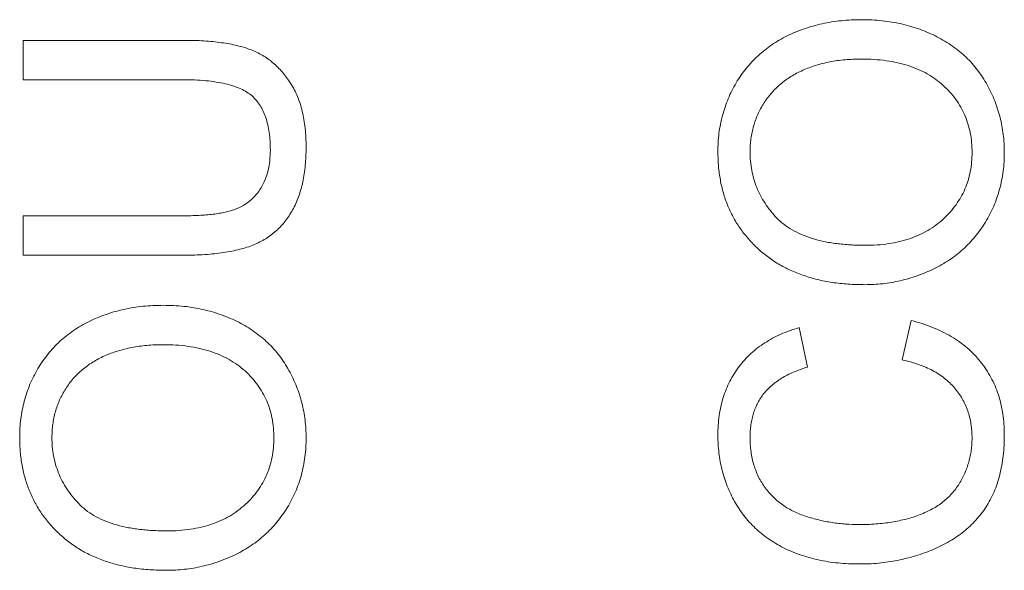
# Model space of a CAD drawing. Header units: millimetres. Extents: x 10 to 277, y 8 to 208.
# Tile 14 of 61: x 50.22 to 53.75, y 143.48 to 145.45. Entities that reach past the tile are written whole.
import ezdxf

# ---------------------------------------------------------------- set-up
doc = ezdxf.new("R2010")
doc.units = ezdxf.units.MM

msp = doc.modelspace()

# ---------------------------------------------------------------- linework, layer by layer
at = {"color": 7, "linetype": 'Continuous', "lineweight": 0}
for p, q in [((50.2333, 145.24), (50.2333, 145.381)), ((50.2333, 145.381), (50.8087, 145.381)), ((50.2333, 145.381), (50.8087, 145.381)), ((50.2333, 145.24), (50.2333, 145.381)), ((50.802, 145.24), (50.2333, 145.24)), ((50.802, 145.24), (50.2333, 145.24)), ((50.2333, 144.6118), (50.2333, 144.7528)), ((50.2333, 144.7528), (50.802, 144.7528)), ((50.2333, 144.7528), (50.802, 144.7528)), ((50.2333, 144.6118), (50.2333, 144.7528)), ((50.8087, 144.6118), (50.2333, 144.6118)), ((50.8087, 144.6118), (50.2333, 144.6118)), ((53.3804, 144.2369), (53.4132, 144.378)), ((53.3804, 144.2369), (53.4132, 144.378)), ((53.0112, 144.3523), (53.0414, 144.2113)), ((53.0112, 144.3523), (53.0414, 144.2113))]:
    msp.add_line(p, q, dxfattribs=at)
at = {"color": 7, "linetype": 'Continuous', "lineweight": 0, "flags": 128}
for points in [[(53.2349, 145.4549), (53.2349, 145.4549)], [(50.2333, 145.381), (50.2333, 145.381)], [(50.8087, 145.381), (50.8087, 145.381)], [(53.2339, 145.3139), (53.2339, 145.3139)], [(50.2333, 145.24), (50.2333, 145.24)], [(50.802, 145.24), (50.802, 145.24)], [(51.118, 144.9878), (51.118, 144.9878)], [(51.2462, 144.9988), (51.2462, 144.9988)], [(52.7205, 144.9811), (52.7205, 144.9811)], [(52.8359, 144.9819), (52.8359, 144.9819)], [(53.6308, 144.9799), (53.6308, 144.9799)], [(53.7462, 144.9805), (53.7462, 144.9805)], [(50.2333, 144.7528), (50.2333, 144.7528)], [(50.802, 144.7528), (50.802, 144.7528)], [(53.2482, 144.6472), (53.2482, 144.6472)], [(50.2333, 144.6118), (50.2333, 144.6118)], [(50.8087, 144.6118), (50.8087, 144.6118)], [(53.2466, 144.5062), (53.2466, 144.5062)], [(50.7349, 144.4323), (50.7349, 144.4323)], [(53.4132, 144.378), (53.4132, 144.378)], [(53.0112, 144.3523), (53.0112, 144.3523)], [(50.7339, 144.2913), (50.7339, 144.2913)], [(53.3804, 144.2369), (53.3804, 144.2369)], [(53.0414, 144.2113), (53.0414, 144.2113)], [(50.2205, 143.9586), (50.2205, 143.9586)], [(50.3359, 143.9594), (50.3359, 143.9594)], [(51.1308, 143.9574), (51.1308, 143.9574)], [(51.2462, 143.958), (51.2462, 143.958)], [(52.7205, 143.9669), (52.7205, 143.9669)], [(52.8359, 143.9601), (52.8359, 143.9601)], [(53.6308, 143.9565), (53.6308, 143.9565)], [(53.7462, 143.9697), (53.7462, 143.9697)], [(53.2253, 143.6472), (53.2253, 143.6472)], [(50.7482, 143.6246), (50.7482, 143.6246)], [(53.2259, 143.5062), (53.2259, 143.5062)], [(50.7466, 143.4836), (50.7466, 143.4836)]]:
    msp.add_lwpolyline(points, dxfattribs=at)
at = {"color": 7, "linetype": 'Continuous', "lineweight": 0}
for points, knots in [([(52.7205, 144.9811), (52.7207, 144.9924), (52.7211, 145.0148), (52.7241, 145.048), (52.7294, 145.0803), (52.7365, 145.1117), (52.7459, 145.1423), (52.757, 145.1721), (52.7703, 145.201), (52.7857, 145.2289), (52.8028, 145.2556), (52.8217, 145.2808), (52.8423, 145.3043), (52.8642, 145.3264), (52.8881, 145.3465), (52.9135, 145.3651), (52.9404, 145.3822), (52.9689, 145.3974), (52.9986, 145.411), (53.0296, 145.4225), (53.0614, 145.4327), (53.0942, 145.4409), (53.128, 145.447), (53.1628, 145.4517), (53.1986, 145.4542), (53.2227, 145.4547), (53.2349, 145.4549)], [0, 0, 0, 0, 0.043093, 0.085576, 0.126892, 0.167946, 0.208423, 0.248994, 0.289136, 0.32986, 0.370443, 0.410306, 0.449869, 0.489519, 0.528942, 0.569062, 0.609508, 0.650559, 0.692304, 0.734247, 0.776486, 0.819573, 0.863115, 0.90785, 0.95334, 1, 1, 1, 1]), ([(52.7205, 144.9811), (52.7207, 144.9924), (52.7211, 145.0148), (52.7241, 145.048), (52.7294, 145.0803), (52.7365, 145.1117), (52.7459, 145.1423), (52.757, 145.1721), (52.7703, 145.201), (52.7857, 145.2289), (52.8028, 145.2556), (52.8217, 145.2808), (52.8423, 145.3043), (52.8642, 145.3264), (52.8881, 145.3465), (52.9135, 145.3651), (52.9404, 145.3822), (52.9689, 145.3974), (52.9986, 145.411), (53.0296, 145.4225), (53.0614, 145.4327), (53.0942, 145.4409), (53.128, 145.447), (53.1628, 145.4517), (53.1986, 145.4542), (53.2227, 145.4547), (53.2349, 145.4549)], [0, 0, 0, 0, 0.043093, 0.085576, 0.126892, 0.167946, 0.208423, 0.248994, 0.289136, 0.32986, 0.370443, 0.410306, 0.449869, 0.489519, 0.528942, 0.569062, 0.609508, 0.650559, 0.692304, 0.734247, 0.776486, 0.819573, 0.863115, 0.90785, 0.95334, 1, 1, 1, 1]), ([(53.2349, 145.4549), (53.2474, 145.4547), (53.2719, 145.4543), (53.3082, 145.4515), (53.3434, 145.4466), (53.3777, 145.4401), (53.411, 145.4314), (53.4433, 145.421), (53.4746, 145.4085), (53.5048, 145.3944), (53.5336, 145.3784), (53.5607, 145.3608), (53.586, 145.3415), (53.6096, 145.3208), (53.6313, 145.2984), (53.6509, 145.2742), (53.6691, 145.2487), (53.6851, 145.2215), (53.6995, 145.1934), (53.712, 145.1646), (53.7223, 145.1352), (53.7314, 145.1054), (53.7378, 145.0749), (53.7427, 145.044), (53.7455, 145.0124), (53.7459, 144.9912), (53.7462, 144.9805)], [0, 0, 0, 0, 0.047562, 0.093968, 0.13912, 0.183638, 0.227471, 0.270719, 0.31363, 0.356282, 0.398391, 0.439584, 0.480075, 0.51992, 0.559692, 0.599296, 0.639085, 0.679548, 0.720018, 0.759859, 0.799476, 0.839189, 0.878949, 0.918789, 0.959081, 1, 1, 1, 1]), ([(53.2349, 145.4549), (53.2474, 145.4547), (53.2719, 145.4543), (53.3082, 145.4515), (53.3434, 145.4466), (53.3777, 145.4401), (53.411, 145.4314), (53.4433, 145.421), (53.4746, 145.4085), (53.5048, 145.3944), (53.5336, 145.3784), (53.5607, 145.3608), (53.586, 145.3415), (53.6096, 145.3208), (53.6313, 145.2984), (53.6509, 145.2742), (53.6691, 145.2487), (53.6851, 145.2215), (53.6995, 145.1934), (53.712, 145.1646), (53.7223, 145.1352), (53.7314, 145.1054), (53.7378, 145.0749), (53.7427, 145.044), (53.7455, 145.0124), (53.7459, 144.9912), (53.7462, 144.9805)], [0, 0, 0, 0, 0.047562, 0.093968, 0.13912, 0.183638, 0.227471, 0.270719, 0.31363, 0.356282, 0.398391, 0.439584, 0.480075, 0.51992, 0.559692, 0.599296, 0.639085, 0.679548, 0.720018, 0.759859, 0.799476, 0.839189, 0.878949, 0.918789, 0.959081, 1, 1, 1, 1]), ([(50.8087, 145.381), (50.8209, 145.3809), (50.8447, 145.3806), (50.8793, 145.3793), (50.9121, 145.3767), (50.9428, 145.3729), (50.9717, 145.3684), (50.9986, 145.3626), (51.0236, 145.3558), (51.0469, 145.348), (51.0687, 145.3387), (51.0893, 145.3278), (51.109, 145.3154), (51.1275, 145.3011), (51.1448, 145.285), (51.1615, 145.2676), (51.1766, 145.2481), (51.1911, 145.2272), (51.2041, 145.2046), (51.2154, 145.1801), (51.225, 145.1541), (51.2328, 145.1263), (51.2387, 145.0968), (51.2431, 145.0656), (51.2458, 145.0328), (51.246, 145.0103), (51.2462, 144.9988)], [0, 0, 0, 0, 0.0546493, 0.1063476, 0.1551723, 0.2015038, 0.2447509, 0.2859801, 0.3243718, 0.3606305, 0.3956815, 0.4301424, 0.4647685, 0.499468, 0.5347584, 0.5704559, 0.6070157, 0.6450306, 0.6839551, 0.7237662, 0.7651443, 0.8079636, 0.852761, 0.8995063, 0.9486287, 1, 1, 1, 1]), ([(50.8087, 145.381), (50.8209, 145.3809), (50.8447, 145.3806), (50.8793, 145.3793), (50.9121, 145.3767), (50.9428, 145.3729), (50.9717, 145.3684), (50.9986, 145.3626), (51.0236, 145.3558), (51.0469, 145.348), (51.0687, 145.3387), (51.0893, 145.3278), (51.109, 145.3154), (51.1275, 145.3011), (51.1448, 145.285), (51.1615, 145.2676), (51.1766, 145.2481), (51.1911, 145.2272), (51.2041, 145.2046), (51.2154, 145.1801), (51.225, 145.1541), (51.2328, 145.1263), (51.2387, 145.0968), (51.2431, 145.0656), (51.2458, 145.0328), (51.246, 145.0103), (51.2462, 144.9988)], [0, 0, 0, 0, 0.0546493, 0.1063476, 0.1551723, 0.2015038, 0.2447509, 0.2859801, 0.3243718, 0.3606305, 0.3956815, 0.4301424, 0.4647685, 0.499468, 0.5347584, 0.5704559, 0.6070157, 0.6450306, 0.6839551, 0.7237662, 0.7651443, 0.8079636, 0.852761, 0.8995063, 0.9486287, 1, 1, 1, 1]), ([(53.2339, 145.3139), (53.2241, 145.3138), (53.2047, 145.3136), (53.1761, 145.3114), (53.1484, 145.3086), (53.1216, 145.3042), (53.0959, 145.2982), (53.071, 145.2916), (53.0471, 145.2833), (53.0242, 145.2739), (53.0024, 145.2634), (52.9819, 145.2515), (52.9627, 145.2384), (52.9445, 145.2244), (52.9277, 145.209), (52.9122, 145.1924), (52.8979, 145.1747), (52.885, 145.156), (52.8733, 145.1364), (52.8633, 145.1161), (52.8549, 145.0952), (52.8481, 145.0737), (52.8427, 145.0516), (52.8386, 145.0289), (52.8364, 145.0056), (52.8361, 144.9899), (52.8359, 144.9819)], [0, 0, 0, 0, 0.050845, 0.09974, 0.14742, 0.194062, 0.239142, 0.283305, 0.326537, 0.368891, 0.410522, 0.450995, 0.490817, 0.529979, 0.569119, 0.607756, 0.646593, 0.685848, 0.724962, 0.763672, 0.802197, 0.84076, 0.879664, 0.919081, 0.959103, 1, 1, 1, 1]), ([(53.2339, 145.3139), (53.2241, 145.3138), (53.2047, 145.3136), (53.1761, 145.3114), (53.1484, 145.3086), (53.1216, 145.3042), (53.0959, 145.2982), (53.071, 145.2916), (53.0471, 145.2833), (53.0242, 145.2739), (53.0024, 145.2634), (52.9819, 145.2515), (52.9627, 145.2384), (52.9445, 145.2244), (52.9277, 145.209), (52.9122, 145.1924), (52.8979, 145.1747), (52.885, 145.156), (52.8733, 145.1364), (52.8633, 145.1161), (52.8549, 145.0952), (52.8481, 145.0737), (52.8427, 145.0516), (52.8386, 145.0289), (52.8364, 145.0056), (52.8361, 144.9899), (52.8359, 144.9819)], [0, 0, 0, 0, 0.050845, 0.09974, 0.14742, 0.194062, 0.239142, 0.283305, 0.326537, 0.368891, 0.410522, 0.450995, 0.490817, 0.529979, 0.569119, 0.607756, 0.646593, 0.685848, 0.724962, 0.763672, 0.802197, 0.84076, 0.879664, 0.919081, 0.959103, 1, 1, 1, 1]), ([(53.6308, 144.9799), (53.6305, 144.9918), (53.6299, 145.0151), (53.625, 145.0493), (53.6167, 145.0818), (53.6056, 145.1129), (53.5907, 145.1421), (53.5732, 145.17), (53.5518, 145.1959), (53.5277, 145.2204), (53.5004, 145.2423), (53.4704, 145.2618), (53.4374, 145.2776), (53.4021, 145.2913), (53.3638, 145.3013), (53.3229, 145.3087), (53.2792, 145.3132), (53.2493, 145.3136), (53.2339, 145.3139)], [0, 0, 0, 0, 0.061055, 0.119545, 0.176806, 0.232956, 0.288583, 0.344667, 0.401662, 0.46054, 0.520477, 0.581213, 0.643431, 0.707961, 0.775371, 0.846414, 0.921152, 1, 1, 1, 1]), ([(53.6308, 144.9799), (53.6305, 144.9918), (53.6299, 145.0151), (53.625, 145.0493), (53.6167, 145.0818), (53.6056, 145.1129), (53.5907, 145.1421), (53.5732, 145.17), (53.5518, 145.1959), (53.5277, 145.2204), (53.5004, 145.2423), (53.4704, 145.2618), (53.4374, 145.2776), (53.4021, 145.2913), (53.3638, 145.3013), (53.3229, 145.3087), (53.2792, 145.3132), (53.2493, 145.3136), (53.2339, 145.3139)], [0, 0, 0, 0, 0.061055, 0.119545, 0.176806, 0.232956, 0.288583, 0.344667, 0.401662, 0.46054, 0.520477, 0.581213, 0.643431, 0.707961, 0.775371, 0.846414, 0.921152, 1, 1, 1, 1]), ([(51.118, 144.9878), (51.1178, 144.9988), (51.1174, 145.0199), (51.1145, 145.0504), (51.1092, 145.0784), (51.1024, 145.1041), (51.0931, 145.1272), (51.0819, 145.1481), (51.0684, 145.1664), (51.0528, 145.1826), (51.0341, 145.1964), (51.012, 145.2082), (50.9861, 145.2181), (50.9565, 145.2263), (50.9231, 145.2323), (50.8861, 145.2369), (50.8453, 145.2394), (50.8169, 145.2398), (50.802, 145.24)], [0, 0, 0, 0, 0.069485, 0.134169, 0.194056, 0.249845, 0.302298, 0.351948, 0.399805, 0.445925, 0.494034, 0.546524, 0.60472, 0.66935, 0.740865, 0.819815, 0.90596, 1, 1, 1, 1]), ([(51.118, 144.9878), (51.1178, 144.9988), (51.1174, 145.0199), (51.1145, 145.0504), (51.1092, 145.0784), (51.1024, 145.1041), (51.0931, 145.1272), (51.0819, 145.1481), (51.0684, 145.1664), (51.0528, 145.1826), (51.0341, 145.1964), (51.012, 145.2082), (50.9861, 145.2181), (50.9565, 145.2263), (50.9231, 145.2323), (50.8861, 145.2369), (50.8453, 145.2394), (50.8169, 145.2398), (50.802, 145.24)], [0, 0, 0, 0, 0.069485, 0.134169, 0.194056, 0.249845, 0.302298, 0.351948, 0.399805, 0.445925, 0.494034, 0.546524, 0.60472, 0.66935, 0.740865, 0.819815, 0.90596, 1, 1, 1, 1]), ([(50.802, 144.7528), (50.8124, 144.7529), (50.8324, 144.7531), (50.8613, 144.754), (50.8881, 144.7559), (50.9129, 144.7582), (50.9355, 144.7614), (50.9559, 144.7654), (50.9743, 144.7699), (50.9959, 144.7767), (51.0199, 144.788), (51.0456, 144.8055), (51.0675, 144.8274), (51.0858, 144.8531), (51.1003, 144.8824), (51.1106, 144.9149), (51.117, 144.9504), (51.1176, 144.975), (51.118, 144.9878)], [0, 0, 0, 0, 0.068158, 0.131511, 0.190562, 0.245338, 0.295084, 0.340786, 0.382482, 0.419887, 0.489322, 0.556646, 0.623492, 0.692188, 0.76337, 0.837761, 0.915904, 1, 1, 1, 1]), ([(50.802, 144.7528), (50.8124, 144.7529), (50.8324, 144.7531), (50.8613, 144.754), (50.8881, 144.7559), (50.9129, 144.7582), (50.9355, 144.7614), (50.9559, 144.7654), (50.9743, 144.7699), (50.9959, 144.7767), (51.0199, 144.788), (51.0456, 144.8055), (51.0675, 144.8274), (51.0858, 144.8531), (51.1003, 144.8824), (51.1106, 144.9149), (51.117, 144.9504), (51.1176, 144.975), (51.118, 144.9878)], [0, 0, 0, 0, 0.068158, 0.131511, 0.190562, 0.245338, 0.295084, 0.340786, 0.382482, 0.419887, 0.489322, 0.556646, 0.623492, 0.692188, 0.76337, 0.837761, 0.915904, 1, 1, 1, 1]), ([(51.2462, 144.9988), (51.246, 144.9876), (51.2457, 144.9657), (51.2435, 144.9337), (51.2396, 144.9032), (51.2346, 144.8742), (51.2277, 144.8468), (51.2193, 144.821), (51.2095, 144.7967), (51.1983, 144.7739), (51.1854, 144.7529), (51.1713, 144.7333), (51.1559, 144.7152), (51.139, 144.6988), (51.1209, 144.6838), (51.1014, 144.6705), (51.0804, 144.6589), (51.0581, 144.6487), (51.034, 144.6397), (51.0079, 144.6325), (50.9798, 144.626), (50.9496, 144.621), (50.9174, 144.6166), (50.8829, 144.614), (50.8465, 144.6121), (50.8215, 144.6119), (50.8087, 144.6118)], [0, 0, 0, 0, 0.049704, 0.096844, 0.142151, 0.185722, 0.227184, 0.26731, 0.305922, 0.343223, 0.379593, 0.414973, 0.450006, 0.484726, 0.519188, 0.553889, 0.589109, 0.625239, 0.662765, 0.702742, 0.745218, 0.790245, 0.838268, 0.889309, 0.943205, 1, 1, 1, 1]), ([(51.2462, 144.9988), (51.246, 144.9876), (51.2457, 144.9657), (51.2435, 144.9337), (51.2396, 144.9032), (51.2346, 144.8742), (51.2277, 144.8468), (51.2193, 144.821), (51.2095, 144.7967), (51.1983, 144.7739), (51.1854, 144.7529), (51.1713, 144.7333), (51.1559, 144.7152), (51.139, 144.6988), (51.1209, 144.6838), (51.1014, 144.6705), (51.0804, 144.6589), (51.0581, 144.6487), (51.034, 144.6397), (51.0079, 144.6325), (50.9798, 144.626), (50.9496, 144.621), (50.9174, 144.6166), (50.8829, 144.614), (50.8465, 144.6121), (50.8215, 144.6119), (50.8087, 144.6118)], [0, 0, 0, 0, 0.049704, 0.096844, 0.142151, 0.185722, 0.227184, 0.26731, 0.305922, 0.343223, 0.379593, 0.414973, 0.450006, 0.484726, 0.519188, 0.553889, 0.589109, 0.625239, 0.662765, 0.702742, 0.745218, 0.790245, 0.838268, 0.889309, 0.943205, 1, 1, 1, 1]), ([(53.2466, 144.5062), (53.2265, 144.5065), (53.1874, 144.5072), (53.1306, 144.5135), (53.077, 144.5238), (53.0269, 144.5385), (52.98, 144.5571), (52.9363, 144.5797), (52.8963, 144.6071), (52.8596, 144.638), (52.8272, 144.6725), (52.7984, 144.7093), (52.7743, 144.7487), (52.7545, 144.7905), (52.7392, 144.8348), (52.7286, 144.8815), (52.7217, 144.9305), (52.7209, 144.964), (52.7205, 144.9811)], [0, 0, 0, 0, 0.075226, 0.146575, 0.2145, 0.27953, 0.342403, 0.403496, 0.463762, 0.523864, 0.583252, 0.641302, 0.698898, 0.756295, 0.814628, 0.874325, 0.935783, 1, 1, 1, 1]), ([(53.2466, 144.5062), (53.2265, 144.5065), (53.1874, 144.5072), (53.1306, 144.5135), (53.077, 144.5238), (53.0269, 144.5385), (52.98, 144.5571), (52.9363, 144.5797), (52.8963, 144.6071), (52.8596, 144.638), (52.8272, 144.6725), (52.7984, 144.7093), (52.7743, 144.7487), (52.7545, 144.7905), (52.7392, 144.8348), (52.7286, 144.8815), (52.7217, 144.9305), (52.7209, 144.964), (52.7205, 144.9811)], [0, 0, 0, 0, 0.075226, 0.146575, 0.2145, 0.27953, 0.342403, 0.403496, 0.463762, 0.523864, 0.583252, 0.641302, 0.698898, 0.756295, 0.814628, 0.874325, 0.935783, 1, 1, 1, 1]), ([(52.8359, 144.9819), (52.8361, 144.9707), (52.8366, 144.9485), (52.8415, 144.9159), (52.8487, 144.8844), (52.8593, 144.8542), (52.8725, 144.8251), (52.8892, 144.7974), (52.9083, 144.7707), (52.9306, 144.7453), (52.9563, 144.7217), (52.9865, 144.7017), (53.0205, 144.6849), (53.0583, 144.6709), (53.1003, 144.6601), (53.146, 144.6527), (53.1958, 144.6481), (53.2303, 144.6475), (53.2482, 144.6472)], [0, 0, 0, 0, 0.055945, 0.110386, 0.164053, 0.216874, 0.269578, 0.322987, 0.377562, 0.433432, 0.490906, 0.550611, 0.613105, 0.679851, 0.75135, 0.828256, 0.910792, 1, 1, 1, 1]), ([(52.8359, 144.9819), (52.8361, 144.9707), (52.8366, 144.9485), (52.8415, 144.9159), (52.8487, 144.8844), (52.8593, 144.8542), (52.8725, 144.8251), (52.8892, 144.7974), (52.9083, 144.7707), (52.9306, 144.7453), (52.9563, 144.7217), (52.9865, 144.7017), (53.0205, 144.6849), (53.0583, 144.6709), (53.1003, 144.6601), (53.146, 144.6527), (53.1958, 144.6481), (53.2303, 144.6475), (53.2482, 144.6472)], [0, 0, 0, 0, 0.055945, 0.110386, 0.164053, 0.216874, 0.269578, 0.322987, 0.377562, 0.433432, 0.490906, 0.550611, 0.613105, 0.679851, 0.75135, 0.828256, 0.910792, 1, 1, 1, 1]), ([(53.7462, 144.9805), (53.746, 144.969), (53.7456, 144.9463), (53.7424, 144.9126), (53.7368, 144.8799), (53.7298, 144.8479), (53.7201, 144.8171), (53.7085, 144.787), (53.6946, 144.758), (53.6788, 144.73), (53.6612, 144.7034), (53.6419, 144.6784), (53.6213, 144.6547), (53.5987, 144.6332), (53.575, 144.6128), (53.5494, 144.5945), (53.5225, 144.5777), (53.494, 144.5628), (53.4648, 144.5494), (53.4348, 144.538), (53.4045, 144.5281), (53.3737, 144.5201), (53.3425, 144.5138), (53.3109, 144.5096), (53.2789, 144.5065), (53.2574, 144.5063), (53.2466, 144.5062)], [0, 0, 0, 0, 0.0447005, 0.0885404, 0.131461, 0.173811, 0.2157148, 0.2572507, 0.2989657, 0.3407251, 0.3821536, 0.4230971, 0.4635906, 0.5040091, 0.5445559, 0.5849317, 0.6262362, 0.6679536, 0.7099202, 0.7513626, 0.7926025, 0.8339356, 0.8749984, 0.916439, 0.9579033, 1, 1, 1, 1]), ([(53.7462, 144.9805), (53.746, 144.969), (53.7456, 144.9463), (53.7424, 144.9126), (53.7368, 144.8799), (53.7298, 144.8479), (53.7201, 144.8171), (53.7085, 144.787), (53.6946, 144.758), (53.6788, 144.73), (53.6612, 144.7034), (53.6419, 144.6784), (53.6213, 144.6547), (53.5987, 144.6332), (53.575, 144.6128), (53.5494, 144.5945), (53.5225, 144.5777), (53.494, 144.5628), (53.4648, 144.5494), (53.4348, 144.538), (53.4045, 144.5281), (53.3737, 144.5201), (53.3425, 144.5138), (53.3109, 144.5096), (53.2789, 144.5065), (53.2574, 144.5063), (53.2466, 144.5062)], [0, 0, 0, 0, 0.0447005, 0.0885404, 0.131461, 0.173811, 0.2157148, 0.2572507, 0.2989657, 0.3407251, 0.3821536, 0.4230971, 0.4635906, 0.5040091, 0.5445559, 0.5849317, 0.6262362, 0.6679536, 0.7099202, 0.7513626, 0.7926025, 0.8339356, 0.8749984, 0.916439, 0.9579033, 1, 1, 1, 1]), ([(53.2482, 144.6472), (53.2626, 144.6474), (53.2907, 144.6478), (53.3318, 144.6527), (53.3705, 144.66), (53.407, 144.6701), (53.441, 144.6836), (53.4727, 144.6998), (53.5019, 144.7192), (53.5287, 144.7414), (53.5527, 144.7658), (53.5736, 144.7918), (53.5912, 144.8196), (53.6057, 144.8487), (53.617, 144.8794), (53.6249, 144.9116), (53.6299, 144.9453), (53.6305, 144.9682), (53.6308, 144.9799)], [0, 0, 0, 0, 0.075964, 0.148125, 0.217201, 0.2833, 0.347202, 0.4093, 0.470426, 0.531588, 0.591739, 0.650258, 0.707303, 0.764208, 0.821148, 0.879119, 0.938423, 1, 1, 1, 1]), ([(53.2482, 144.6472), (53.2626, 144.6474), (53.2907, 144.6478), (53.3318, 144.6527), (53.3705, 144.66), (53.407, 144.6701), (53.441, 144.6836), (53.4727, 144.6998), (53.5019, 144.7192), (53.5287, 144.7414), (53.5527, 144.7658), (53.5736, 144.7918), (53.5912, 144.8196), (53.6057, 144.8487), (53.617, 144.8794), (53.6249, 144.9116), (53.6299, 144.9453), (53.6305, 144.9682), (53.6308, 144.9799)], [0, 0, 0, 0, 0.075964, 0.148125, 0.217201, 0.2833, 0.347202, 0.4093, 0.470426, 0.531588, 0.591739, 0.650258, 0.707303, 0.764208, 0.821148, 0.879119, 0.938423, 1, 1, 1, 1]), ([(50.2205, 143.9586), (50.2207, 143.9699), (50.2211, 143.9923), (50.2241, 144.0254), (50.2294, 144.0577), (50.2365, 144.0891), (50.2459, 144.1198), (50.257, 144.1495), (50.2703, 144.1784), (50.2857, 144.2063), (50.3028, 144.2331), (50.3217, 144.2582), (50.3423, 144.2817), (50.3642, 144.3038), (50.3881, 144.3239), (50.4135, 144.3425), (50.4404, 144.3597), (50.4689, 144.3748), (50.4986, 144.3885), (50.5296, 144.3999), (50.5614, 144.4101), (50.5942, 144.4183), (50.628, 144.4244), (50.6628, 144.4291), (50.6986, 144.4317), (50.7227, 144.4321), (50.7349, 144.4323)], [0, 0, 0, 0, 0.043093, 0.085576, 0.126892, 0.167946, 0.208423, 0.248994, 0.289136, 0.32986, 0.370443, 0.410306, 0.449869, 0.489519, 0.528942, 0.569062, 0.609508, 0.650559, 0.692304, 0.734247, 0.776486, 0.819573, 0.863115, 0.90785, 0.95334, 1, 1, 1, 1]), ([(50.2205, 143.9586), (50.2207, 143.9699), (50.2211, 143.9923), (50.2241, 144.0254), (50.2294, 144.0577), (50.2365, 144.0891), (50.2459, 144.1198), (50.257, 144.1495), (50.2703, 144.1784), (50.2857, 144.2063), (50.3028, 144.2331), (50.3217, 144.2582), (50.3423, 144.2817), (50.3642, 144.3038), (50.3881, 144.3239), (50.4135, 144.3425), (50.4404, 144.3597), (50.4689, 144.3748), (50.4986, 144.3885), (50.5296, 144.3999), (50.5614, 144.4101), (50.5942, 144.4183), (50.628, 144.4244), (50.6628, 144.4291), (50.6986, 144.4317), (50.7227, 144.4321), (50.7349, 144.4323)], [0, 0, 0, 0, 0.043093, 0.085576, 0.126892, 0.167946, 0.208423, 0.248994, 0.289136, 0.32986, 0.370443, 0.410306, 0.449869, 0.489519, 0.528942, 0.569062, 0.609508, 0.650559, 0.692304, 0.734247, 0.776486, 0.819573, 0.863115, 0.90785, 0.95334, 1, 1, 1, 1]), ([(50.7349, 144.4323), (50.7474, 144.4321), (50.7719, 144.4317), (50.8082, 144.4289), (50.8434, 144.424), (50.8777, 144.4175), (50.911, 144.4088), (50.9433, 144.3985), (50.9746, 144.386), (51.0048, 144.3718), (51.0336, 144.3558), (51.0607, 144.3382), (51.086, 144.3189), (51.1096, 144.2982), (51.1313, 144.2758), (51.1509, 144.2516), (51.1691, 144.2261), (51.1851, 144.1989), (51.1995, 144.1708), (51.212, 144.1421), (51.2223, 144.1127), (51.2314, 144.0829), (51.2378, 144.0523), (51.2427, 144.0214), (51.2455, 143.9899), (51.2459, 143.9687), (51.2462, 143.958)], [0, 0, 0, 0, 0.047562, 0.093968, 0.13912, 0.183638, 0.227471, 0.270719, 0.31363, 0.356282, 0.398391, 0.439584, 0.480075, 0.51992, 0.559692, 0.599296, 0.639085, 0.679548, 0.720018, 0.759859, 0.799476, 0.839189, 0.878949, 0.918789, 0.959081, 1, 1, 1, 1]), ([(50.7349, 144.4323), (50.7474, 144.4321), (50.7719, 144.4317), (50.8082, 144.4289), (50.8434, 144.424), (50.8777, 144.4175), (50.911, 144.4088), (50.9433, 144.3985), (50.9746, 144.386), (51.0048, 144.3718), (51.0336, 144.3558), (51.0607, 144.3382), (51.086, 144.3189), (51.1096, 144.2982), (51.1313, 144.2758), (51.1509, 144.2516), (51.1691, 144.2261), (51.1851, 144.1989), (51.1995, 144.1708), (51.212, 144.1421), (51.2223, 144.1127), (51.2314, 144.0829), (51.2378, 144.0523), (51.2427, 144.0214), (51.2455, 143.9899), (51.2459, 143.9687), (51.2462, 143.958)], [0, 0, 0, 0, 0.047562, 0.093968, 0.13912, 0.183638, 0.227471, 0.270719, 0.31363, 0.356282, 0.398391, 0.439584, 0.480075, 0.51992, 0.559692, 0.599296, 0.639085, 0.679548, 0.720018, 0.759859, 0.799476, 0.839189, 0.878949, 0.918789, 0.959081, 1, 1, 1, 1]), ([(53.4132, 144.378), (53.4264, 144.3744), (53.4523, 144.3675), (53.4893, 144.3539), (53.524, 144.3385), (53.5564, 144.3211), (53.5862, 144.3016), (53.6136, 144.2801), (53.6387, 144.2565), (53.6612, 144.2307), (53.6813, 144.2033), (53.6985, 144.1742), (53.7135, 144.1439), (53.7255, 144.1119), (53.7346, 144.0784), (53.7413, 144.0435), (53.7453, 144.0071), (53.7459, 143.9823), (53.7462, 143.9697)], [0, 0, 0, 0, 0.071585, 0.14003, 0.206218, 0.270183, 0.332034, 0.392519, 0.452603, 0.512051, 0.571337, 0.629962, 0.688738, 0.748139, 0.808684, 0.870243, 0.933893, 1, 1, 1, 1]), ([(53.4132, 144.378), (53.4264, 144.3744), (53.4523, 144.3675), (53.4893, 144.3539), (53.524, 144.3385), (53.5564, 144.3211), (53.5862, 144.3016), (53.6136, 144.2801), (53.6387, 144.2565), (53.6612, 144.2307), (53.6813, 144.2033), (53.6985, 144.1742), (53.7135, 144.1439), (53.7255, 144.1119), (53.7346, 144.0784), (53.7413, 144.0435), (53.7453, 144.0071), (53.7459, 143.9823), (53.7462, 143.9697)], [0, 0, 0, 0, 0.071585, 0.14003, 0.206218, 0.270183, 0.332034, 0.392519, 0.452603, 0.512051, 0.571337, 0.629962, 0.688738, 0.748139, 0.808684, 0.870243, 0.933893, 1, 1, 1, 1]), ([(52.7205, 143.9669), (52.7207, 143.9789), (52.7212, 144.0024), (52.7249, 144.0369), (52.7306, 144.07), (52.7391, 144.1016), (52.7496, 144.1318), (52.7631, 144.1604), (52.7784, 144.1877), (52.7963, 144.2134), (52.8163, 144.2375), (52.8384, 144.2597), (52.8623, 144.2801), (52.8884, 144.2983), (52.9163, 144.3147), (52.946, 144.3294), (52.9778, 144.3421), (52.9999, 144.3489), (53.0112, 144.3523)], [0, 0, 0, 0, 0.068638, 0.134916, 0.198742, 0.261397, 0.322366, 0.382377, 0.442271, 0.502019, 0.561883, 0.621772, 0.68159, 0.742091, 0.80394, 0.867184, 0.932371, 1, 1, 1, 1]), ([(52.7205, 143.9669), (52.7207, 143.9789), (52.7212, 144.0024), (52.7249, 144.0369), (52.7306, 144.07), (52.7391, 144.1016), (52.7496, 144.1318), (52.7631, 144.1604), (52.7784, 144.1877), (52.7963, 144.2134), (52.8163, 144.2375), (52.8384, 144.2597), (52.8623, 144.2801), (52.8884, 144.2983), (52.9163, 144.3147), (52.946, 144.3294), (52.9778, 144.3421), (52.9999, 144.3489), (53.0112, 144.3523)], [0, 0, 0, 0, 0.068638, 0.134916, 0.198742, 0.261397, 0.322366, 0.382377, 0.442271, 0.502019, 0.561883, 0.621772, 0.68159, 0.742091, 0.80394, 0.867184, 0.932371, 1, 1, 1, 1]), ([(50.7339, 144.2913), (50.7241, 144.2912), (50.7047, 144.291), (50.6761, 144.2888), (50.6484, 144.286), (50.6216, 144.2816), (50.5959, 144.2757), (50.571, 144.269), (50.5471, 144.2607), (50.5242, 144.2513), (50.5024, 144.2408), (50.4819, 144.2289), (50.4627, 144.2158), (50.4445, 144.2018), (50.4277, 144.1864), (50.4122, 144.1699), (50.3979, 144.1522), (50.385, 144.1334), (50.3733, 144.1138), (50.3633, 144.0935), (50.3549, 144.0726), (50.3481, 144.0511), (50.3427, 144.029), (50.3386, 144.0064), (50.3364, 143.983), (50.3361, 143.9673), (50.3359, 143.9594)], [0, 0, 0, 0, 0.050845, 0.09974, 0.14742, 0.194062, 0.239142, 0.283305, 0.326537, 0.368891, 0.410522, 0.450995, 0.490817, 0.529979, 0.569119, 0.607756, 0.646593, 0.685848, 0.724962, 0.763672, 0.802197, 0.84076, 0.879664, 0.919081, 0.959103, 1, 1, 1, 1]), ([(50.7339, 144.2913), (50.7241, 144.2912), (50.7047, 144.291), (50.6761, 144.2888), (50.6484, 144.286), (50.6216, 144.2816), (50.5959, 144.2757), (50.571, 144.269), (50.5471, 144.2607), (50.5242, 144.2513), (50.5024, 144.2408), (50.4819, 144.2289), (50.4627, 144.2158), (50.4445, 144.2018), (50.4277, 144.1864), (50.4122, 144.1699), (50.3979, 144.1522), (50.385, 144.1334), (50.3733, 144.1138), (50.3633, 144.0935), (50.3549, 144.0726), (50.3481, 144.0511), (50.3427, 144.029), (50.3386, 144.0064), (50.3364, 143.983), (50.3361, 143.9673), (50.3359, 143.9594)], [0, 0, 0, 0, 0.050845, 0.09974, 0.14742, 0.194062, 0.239142, 0.283305, 0.326537, 0.368891, 0.410522, 0.450995, 0.490817, 0.529979, 0.569119, 0.607756, 0.646593, 0.685848, 0.724962, 0.763672, 0.802197, 0.84076, 0.879664, 0.919081, 0.959103, 1, 1, 1, 1]), ([(51.1308, 143.9574), (51.1305, 143.9693), (51.1299, 143.9926), (51.125, 144.0268), (51.1167, 144.0593), (51.1056, 144.0904), (51.0907, 144.1195), (51.0732, 144.1474), (51.0518, 144.1733), (51.0277, 144.1978), (51.0004, 144.2198), (50.9704, 144.2392), (50.9374, 144.2551), (50.9021, 144.2687), (50.8638, 144.2787), (50.8229, 144.2861), (50.7792, 144.2906), (50.7493, 144.2911), (50.7339, 144.2913)], [0, 0, 0, 0, 0.061055, 0.119545, 0.176806, 0.232956, 0.288583, 0.344667, 0.401662, 0.46054, 0.520477, 0.581213, 0.643431, 0.707961, 0.775371, 0.846414, 0.921152, 1, 1, 1, 1]), ([(51.1308, 143.9574), (51.1305, 143.9693), (51.1299, 143.9926), (51.125, 144.0268), (51.1167, 144.0593), (51.1056, 144.0904), (51.0907, 144.1195), (51.0732, 144.1474), (51.0518, 144.1733), (51.0277, 144.1978), (51.0004, 144.2198), (50.9704, 144.2392), (50.9374, 144.2551), (50.9021, 144.2687), (50.8638, 144.2787), (50.8229, 144.2861), (50.7792, 144.2906), (50.7493, 144.2911), (50.7339, 144.2913)], [0, 0, 0, 0, 0.061055, 0.119545, 0.176806, 0.232956, 0.288583, 0.344667, 0.401662, 0.46054, 0.520477, 0.581213, 0.643431, 0.707961, 0.775371, 0.846414, 0.921152, 1, 1, 1, 1]), ([(53.6308, 143.9565), (53.6306, 143.9652), (53.6302, 143.9824), (53.6271, 144.0075), (53.6224, 144.0318), (53.6153, 144.0548), (53.6065, 144.077), (53.5957, 144.0981), (53.5827, 144.1181), (53.5679, 144.1371), (53.5511, 144.1549), (53.5324, 144.1713), (53.5117, 144.1859), (53.4893, 144.1995), (53.4646, 144.2109), (53.4384, 144.2214), (53.4101, 144.2302), (53.3904, 144.2347), (53.3804, 144.2369)], [0, 0, 0, 0, 0.063336, 0.125111, 0.184688, 0.24321, 0.300888, 0.35837, 0.415761, 0.474387, 0.533966, 0.594008, 0.655072, 0.71861, 0.784375, 0.852991, 0.9249, 1, 1, 1, 1]), ([(53.6308, 143.9565), (53.6306, 143.9652), (53.6302, 143.9824), (53.6271, 144.0075), (53.6224, 144.0318), (53.6153, 144.0548), (53.6065, 144.077), (53.5957, 144.0981), (53.5827, 144.1181), (53.5679, 144.1371), (53.5511, 144.1549), (53.5324, 144.1713), (53.5117, 144.1859), (53.4893, 144.1995), (53.4646, 144.2109), (53.4384, 144.2214), (53.4101, 144.2302), (53.3904, 144.2347), (53.3804, 144.2369)], [0, 0, 0, 0, 0.063336, 0.125111, 0.184688, 0.24321, 0.300888, 0.35837, 0.415761, 0.474387, 0.533966, 0.594008, 0.655072, 0.71861, 0.784375, 0.852991, 0.9249, 1, 1, 1, 1]), ([(53.0414, 144.2113), (53.0328, 144.2085), (53.0159, 144.2031), (52.9917, 144.1935), (52.9693, 144.1831), (52.9488, 144.1717), (52.9302, 144.1592), (52.9132, 144.146), (52.8982, 144.1317), (52.8848, 144.1167), (52.8733, 144.1004), (52.8632, 144.0834), (52.8548, 144.0652), (52.8478, 144.0462), (52.8424, 144.0261), (52.8386, 144.005), (52.8364, 143.9829), (52.8361, 143.9678), (52.8359, 143.9601)], [0, 0, 0, 0, 0.077231, 0.151165, 0.220785, 0.28715, 0.350632, 0.411307, 0.469964, 0.526707, 0.582498, 0.638509, 0.694918, 0.75242, 0.811251, 0.871856, 0.934644, 1, 1, 1, 1]), ([(53.0414, 144.2113), (53.0328, 144.2085), (53.0159, 144.2031), (52.9917, 144.1935), (52.9693, 144.1831), (52.9488, 144.1717), (52.9302, 144.1592), (52.9132, 144.146), (52.8982, 144.1317), (52.8848, 144.1167), (52.8733, 144.1004), (52.8632, 144.0834), (52.8548, 144.0652), (52.8478, 144.0462), (52.8424, 144.0261), (52.8386, 144.005), (52.8364, 143.9829), (52.8361, 143.9678), (52.8359, 143.9601)], [0, 0, 0, 0, 0.077231, 0.151165, 0.220785, 0.28715, 0.350632, 0.411307, 0.469964, 0.526707, 0.582498, 0.638509, 0.694918, 0.75242, 0.811251, 0.871856, 0.934644, 1, 1, 1, 1]), ([(50.7466, 143.4836), (50.7265, 143.484), (50.6874, 143.4846), (50.6306, 143.491), (50.577, 143.5012), (50.5269, 143.5159), (50.48, 143.5345), (50.4363, 143.5572), (50.3963, 143.5845), (50.3596, 143.6154), (50.3272, 143.6499), (50.2984, 143.6867), (50.2743, 143.7262), (50.2545, 143.768), (50.2392, 143.8123), (50.2286, 143.8589), (50.2217, 143.9079), (50.2209, 143.9414), (50.2205, 143.9586)], [0, 0, 0, 0, 0.075226, 0.146575, 0.2145, 0.27953, 0.342403, 0.403496, 0.463762, 0.523864, 0.583252, 0.641302, 0.698898, 0.756295, 0.814628, 0.874325, 0.935783, 1, 1, 1, 1]), ([(50.7466, 143.4836), (50.7265, 143.484), (50.6874, 143.4846), (50.6306, 143.491), (50.577, 143.5012), (50.5269, 143.5159), (50.48, 143.5345), (50.4363, 143.5572), (50.3963, 143.5845), (50.3596, 143.6154), (50.3272, 143.6499), (50.2984, 143.6867), (50.2743, 143.7262), (50.2545, 143.768), (50.2392, 143.8123), (50.2286, 143.8589), (50.2217, 143.9079), (50.2209, 143.9414), (50.2205, 143.9586)], [0, 0, 0, 0, 0.075226, 0.146575, 0.2145, 0.27953, 0.342403, 0.403496, 0.463762, 0.523864, 0.583252, 0.641302, 0.698898, 0.756295, 0.814628, 0.874325, 0.935783, 1, 1, 1, 1]), ([(50.3359, 143.9594), (50.3361, 143.9481), (50.3366, 143.926), (50.3415, 143.8933), (50.3487, 143.8618), (50.3593, 143.8316), (50.3725, 143.8025), (50.3892, 143.7748), (50.4083, 143.7481), (50.4306, 143.7228), (50.4563, 143.6991), (50.4865, 143.6792), (50.5205, 143.6623), (50.5583, 143.6483), (50.6003, 143.6376), (50.646, 143.6302), (50.6958, 143.6255), (50.7303, 143.6249), (50.7482, 143.6246)], [0, 0, 0, 0, 0.055945, 0.110386, 0.164053, 0.216874, 0.269578, 0.322987, 0.377562, 0.433432, 0.490906, 0.550611, 0.613105, 0.679851, 0.75135, 0.828256, 0.910792, 1, 1, 1, 1]), ([(50.3359, 143.9594), (50.3361, 143.9481), (50.3366, 143.926), (50.3415, 143.8933), (50.3487, 143.8618), (50.3593, 143.8316), (50.3725, 143.8025), (50.3892, 143.7748), (50.4083, 143.7481), (50.4306, 143.7228), (50.4563, 143.6991), (50.4865, 143.6792), (50.5205, 143.6623), (50.5583, 143.6483), (50.6003, 143.6376), (50.646, 143.6302), (50.6958, 143.6255), (50.7303, 143.6249), (50.7482, 143.6246)], [0, 0, 0, 0, 0.055945, 0.110386, 0.164053, 0.216874, 0.269578, 0.322987, 0.377562, 0.433432, 0.490906, 0.550611, 0.613105, 0.679851, 0.75135, 0.828256, 0.910792, 1, 1, 1, 1]), ([(51.2462, 143.958), (51.246, 143.9465), (51.2456, 143.9237), (51.2424, 143.89), (51.2368, 143.8573), (51.2298, 143.8253), (51.2201, 143.7945), (51.2085, 143.7645), (51.1946, 143.7354), (51.1788, 143.7074), (51.1612, 143.6808), (51.1419, 143.6558), (51.1213, 143.6321), (51.0987, 143.6106), (51.075, 143.5902), (51.0494, 143.5719), (51.0225, 143.5551), (50.994, 143.5402), (50.9648, 143.5268), (50.9348, 143.5155), (50.9045, 143.5055), (50.8737, 143.4976), (50.8425, 143.4913), (50.8109, 143.487), (50.7789, 143.4839), (50.7574, 143.4837), (50.7466, 143.4836)], [0, 0, 0, 0, 0.0447005, 0.0885404, 0.131461, 0.173811, 0.2157148, 0.2572507, 0.2989657, 0.3407251, 0.3821536, 0.4230971, 0.4635906, 0.5040091, 0.5445559, 0.5849317, 0.6262362, 0.6679536, 0.7099202, 0.7513626, 0.7926025, 0.8339356, 0.8749984, 0.916439, 0.9579033, 1, 1, 1, 1]), ([(51.2462, 143.958), (51.246, 143.9465), (51.2456, 143.9237), (51.2424, 143.89), (51.2368, 143.8573), (51.2298, 143.8253), (51.2201, 143.7945), (51.2085, 143.7645), (51.1946, 143.7354), (51.1788, 143.7074), (51.1612, 143.6808), (51.1419, 143.6558), (51.1213, 143.6321), (51.0987, 143.6106), (51.075, 143.5902), (51.0494, 143.5719), (51.0225, 143.5551), (50.994, 143.5402), (50.9648, 143.5268), (50.9348, 143.5155), (50.9045, 143.5055), (50.8737, 143.4976), (50.8425, 143.4913), (50.8109, 143.487), (50.7789, 143.4839), (50.7574, 143.4837), (50.7466, 143.4836)], [0, 0, 0, 0, 0.0447005, 0.0885404, 0.131461, 0.173811, 0.2157148, 0.2572507, 0.2989657, 0.3407251, 0.3821536, 0.4230971, 0.4635906, 0.5040091, 0.5445559, 0.5849317, 0.6262362, 0.6679536, 0.7099202, 0.7513626, 0.7926025, 0.8339356, 0.8749984, 0.916439, 0.9579033, 1, 1, 1, 1]), ([(50.7482, 143.6246), (50.7626, 143.6248), (50.7907, 143.6253), (50.8318, 143.6301), (50.8705, 143.6374), (50.907, 143.6475), (50.941, 143.661), (50.9727, 143.6772), (51.0019, 143.6967), (51.0287, 143.7188), (51.0527, 143.7432), (51.0736, 143.7693), (51.0912, 143.797), (51.1057, 143.8261), (51.117, 143.8568), (51.1249, 143.889), (51.1299, 143.9227), (51.1305, 143.9457), (51.1308, 143.9574)], [0, 0, 0, 0, 0.075964, 0.148125, 0.217201, 0.2833, 0.347202, 0.4093, 0.470426, 0.531588, 0.591739, 0.650258, 0.707303, 0.764208, 0.821148, 0.879119, 0.938423, 1, 1, 1, 1]), ([(50.7482, 143.6246), (50.7626, 143.6248), (50.7907, 143.6253), (50.8318, 143.6301), (50.8705, 143.6374), (50.907, 143.6475), (50.941, 143.661), (50.9727, 143.6772), (51.0019, 143.6967), (51.0287, 143.7188), (51.0527, 143.7432), (51.0736, 143.7693), (51.0912, 143.797), (51.1057, 143.8261), (51.117, 143.8568), (51.1249, 143.889), (51.1299, 143.9227), (51.1305, 143.9457), (51.1308, 143.9574)], [0, 0, 0, 0, 0.075964, 0.148125, 0.217201, 0.2833, 0.347202, 0.4093, 0.470426, 0.531588, 0.591739, 0.650258, 0.707303, 0.764208, 0.821148, 0.879119, 0.938423, 1, 1, 1, 1]), ([(53.2259, 143.5062), (53.2132, 143.5064), (53.1882, 143.5068), (53.1512, 143.5094), (53.1155, 143.514), (53.081, 143.5204), (53.0478, 143.5286), (53.0157, 143.5386), (52.9849, 143.5505), (52.9555, 143.564), (52.9277, 143.5795), (52.9013, 143.5963), (52.8769, 143.6148), (52.8539, 143.6346), (52.8328, 143.6561), (52.8135, 143.6793), (52.7959, 143.7039), (52.7801, 143.73), (52.7662, 143.7572), (52.7538, 143.7851), (52.7437, 143.8138), (52.7352, 143.8431), (52.7285, 143.873), (52.724, 143.9037), (52.7211, 143.9351), (52.7207, 143.9562), (52.7205, 143.9669)], [0, 0, 0, 0, 0.0494, 0.097603, 0.144252, 0.189468, 0.23391, 0.277479, 0.3201, 0.362197, 0.403498, 0.443945, 0.48366, 0.522903, 0.561867, 0.600803, 0.640112, 0.67965, 0.719406, 0.758859, 0.79832, 0.837806, 0.877471, 0.917684, 0.958394, 1, 1, 1, 1]), ([(53.2259, 143.5062), (53.2132, 143.5064), (53.1882, 143.5068), (53.1512, 143.5094), (53.1155, 143.514), (53.081, 143.5204), (53.0478, 143.5286), (53.0157, 143.5386), (52.9849, 143.5505), (52.9555, 143.564), (52.9277, 143.5795), (52.9013, 143.5963), (52.8769, 143.6148), (52.8539, 143.6346), (52.8328, 143.6561), (52.8135, 143.6793), (52.7959, 143.7039), (52.7801, 143.73), (52.7662, 143.7572), (52.7538, 143.7851), (52.7437, 143.8138), (52.7352, 143.8431), (52.7285, 143.873), (52.724, 143.9037), (52.7211, 143.9351), (52.7207, 143.9562), (52.7205, 143.9669)], [0, 0, 0, 0, 0.0494, 0.097603, 0.144252, 0.189468, 0.23391, 0.277479, 0.3201, 0.362197, 0.403498, 0.443945, 0.48366, 0.522903, 0.561867, 0.600803, 0.640112, 0.67965, 0.719406, 0.758859, 0.79832, 0.837806, 0.877471, 0.917684, 0.958394, 1, 1, 1, 1]), ([(52.8359, 143.9601), (52.836, 143.9513), (52.8363, 143.9339), (52.839, 143.9084), (52.8431, 143.884), (52.8492, 143.8607), (52.8568, 143.8385), (52.866, 143.8174), (52.8771, 143.7974), (52.8899, 143.7787), (52.9042, 143.7612), (52.9196, 143.745), (52.9361, 143.7301), (52.9538, 143.7166), (52.9727, 143.7046), (52.9928, 143.6937), (53.014, 143.6843), (53.0438, 143.6737), (53.0823, 143.6633), (53.1293, 143.654), (53.1771, 143.6482), (53.2092, 143.6475), (53.2253, 143.6472)], [0, 0, 0, 0, 0.046755, 0.091953, 0.135782, 0.178202, 0.219405, 0.25999, 0.300086, 0.340347, 0.380104, 0.419671, 0.458777, 0.497935, 0.537416, 0.577653, 0.618705, 0.660477, 0.745342, 0.829773, 0.914616, 1, 1, 1, 1]), ([(52.8359, 143.9601), (52.836, 143.9513), (52.8363, 143.9339), (52.839, 143.9084), (52.8431, 143.884), (52.8492, 143.8607), (52.8568, 143.8385), (52.866, 143.8174), (52.8771, 143.7974), (52.8899, 143.7787), (52.9042, 143.7612), (52.9196, 143.745), (52.9361, 143.7301), (52.9538, 143.7166), (52.9727, 143.7046), (52.9928, 143.6937), (53.014, 143.6843), (53.0438, 143.6737), (53.0823, 143.6633), (53.1293, 143.654), (53.1771, 143.6482), (53.2092, 143.6475), (53.2253, 143.6472)], [0, 0, 0, 0, 0.046755, 0.091953, 0.135782, 0.178202, 0.219405, 0.25999, 0.300086, 0.340347, 0.380104, 0.419671, 0.458777, 0.497935, 0.537416, 0.577653, 0.618705, 0.660477, 0.745342, 0.829773, 0.914616, 1, 1, 1, 1]), ([(53.2253, 143.6472), (53.2456, 143.6476), (53.2849, 143.6483), (53.3419, 143.6553), (53.395, 143.6662), (53.4364, 143.6791), (53.4669, 143.6922), (53.4883, 143.7027), (53.5082, 143.7147), (53.5265, 143.728), (53.5433, 143.7426), (53.5586, 143.7583), (53.5726, 143.7752), (53.5847, 143.7935), (53.5954, 143.8124), (53.605, 143.8318), (53.613, 143.8516), (53.6193, 143.8719), (53.6247, 143.8924), (53.6282, 143.9134), (53.6302, 143.9348), (53.6306, 143.9492), (53.6308, 143.9565)], [0, 0, 0, 0, 0.105343, 0.204719, 0.298072, 0.387073, 0.429728, 0.470904, 0.511124, 0.550181, 0.588356, 0.626685, 0.664453, 0.702516, 0.740482, 0.777619, 0.814717, 0.851527, 0.888099, 0.925112, 0.962104, 1, 1, 1, 1]), ([(53.2253, 143.6472), (53.2456, 143.6476), (53.2849, 143.6483), (53.3419, 143.6553), (53.395, 143.6662), (53.4364, 143.6791), (53.4669, 143.6922), (53.4883, 143.7027), (53.5082, 143.7147), (53.5265, 143.728), (53.5433, 143.7426), (53.5586, 143.7583), (53.5726, 143.7752), (53.5847, 143.7935), (53.5954, 143.8124), (53.605, 143.8318), (53.613, 143.8516), (53.6193, 143.8719), (53.6247, 143.8924), (53.6282, 143.9134), (53.6302, 143.9348), (53.6306, 143.9492), (53.6308, 143.9565)], [0, 0, 0, 0, 0.105343, 0.204719, 0.298072, 0.387073, 0.429728, 0.470904, 0.511124, 0.550181, 0.588356, 0.626685, 0.664453, 0.702516, 0.740482, 0.777619, 0.814717, 0.851527, 0.888099, 0.925112, 0.962104, 1, 1, 1, 1]), ([(53.7462, 143.9697), (53.746, 143.9568), (53.7456, 143.9314), (53.7426, 143.8943), (53.7373, 143.859), (53.7305, 143.8254), (53.7212, 143.7939), (53.7101, 143.764), (53.6966, 143.7362), (53.6813, 143.7101), (53.6639, 143.6859), (53.6449, 143.6629), (53.6238, 143.6417), (53.601, 143.6219), (53.5763, 143.6038), (53.55, 143.5868), (53.5216, 143.5717), (53.4917, 143.5579), (53.4606, 143.5458), (53.4288, 143.5351), (53.3963, 143.5264), (53.3634, 143.5188), (53.3298, 143.5134), (53.2957, 143.509), (53.261, 143.5066), (53.2377, 143.5063), (53.2259, 143.5062)], [0, 0, 0, 0, 0.049195, 0.0962462, 0.1413461, 0.1846001, 0.2260725, 0.2661862, 0.3053022, 0.3432568, 0.3808883, 0.4185062, 0.4563285, 0.4942458, 0.5330319, 0.5724808, 0.6130857, 0.6549406, 0.6974022, 0.7398887, 0.7821987, 0.8250647, 0.8679898, 0.9114121, 0.9553727, 1, 1, 1, 1]), ([(53.7462, 143.9697), (53.746, 143.9568), (53.7456, 143.9314), (53.7426, 143.8943), (53.7373, 143.859), (53.7305, 143.8254), (53.7212, 143.7939), (53.7101, 143.764), (53.6966, 143.7362), (53.6813, 143.7101), (53.6639, 143.6859), (53.6449, 143.6629), (53.6238, 143.6417), (53.601, 143.6219), (53.5763, 143.6038), (53.55, 143.5868), (53.5216, 143.5717), (53.4917, 143.5579), (53.4606, 143.5458), (53.4288, 143.5351), (53.3963, 143.5264), (53.3634, 143.5188), (53.3298, 143.5134), (53.2957, 143.509), (53.261, 143.5066), (53.2377, 143.5063), (53.2259, 143.5062)], [0, 0, 0, 0, 0.049195, 0.0962462, 0.1413461, 0.1846001, 0.2260725, 0.2661862, 0.3053022, 0.3432568, 0.3808883, 0.4185062, 0.4563285, 0.4942458, 0.5330319, 0.5724808, 0.6130857, 0.6549406, 0.6974022, 0.7398887, 0.7821987, 0.8250647, 0.8679898, 0.9114121, 0.9553727, 1, 1, 1, 1])]:
    msp.add_open_spline(points, degree=3, knots=knots, dxfattribs=at)

doc.saveas('drawing.dxf')
